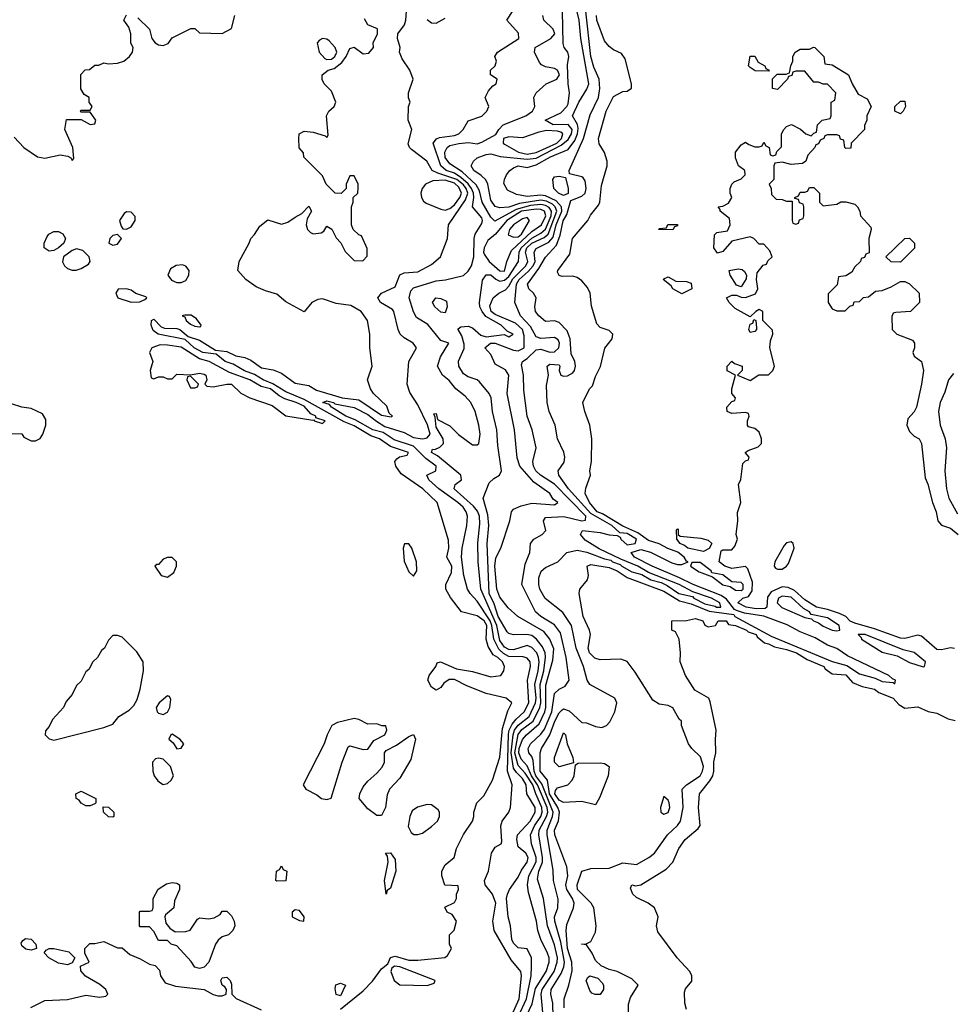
# Model space of a CAD drawing. Header units: inches. Extents: x 1793389 to 1900389, y 320802 to 470796.
# Tile 134 of 256: x 1880640 to 1884738, y 362685 to 367012. Entities that reach past the tile are written whole.
import ezdxf

# ---------------------------------------------------------------- set-up
doc = ezdxf.new("R2010")
doc.units = ezdxf.units.IN
doc.header["$MEASUREMENT"] = 0
doc.layers.add('B8386', color=7, linetype='Continuous')

msp = doc.modelspace()

# ---------------------------------------------------------------- linework, layer by layer
at = {"layer": 'B8386', "color": 2}
for points, elevation in [([(1882984.2, 362630), (1882982.4, 362690), (1882973.7, 362730), (1882975.4, 362750), (1883018.6, 362821.4), (1883031.6, 362850), (1883034.5, 362870), (1883018, 362958), (1882990.8, 363050), (1882989.8, 363070.2), (1883004, 363110), (1883006.7, 363146.7), (1882985.1, 363230), (1882984.7, 363275.3), (1882957.3, 363430), (1882957.3, 363450), (1882981.2, 363510), (1882984.4, 363530), (1882934.5, 363654.5), (1882908.4, 363690), (1882900.2, 363710), (1882896.4, 363756.4), (1882890, 363774.5), (1882877.6, 363790), (1882873.6, 363810), (1882884.7, 363830), (1882930, 363872.8), (1882945.6, 363894.4), (1882977.7, 363970), (1882990, 364050.7), (1883010, 364070.7), (1883037, 364083), (1883055.1, 364110), (1883042, 364210), (1883017.1, 364317.1), (1882990, 364353.3), (1882929.4, 364390), (1882907, 364410), (1882846.6, 364530), (1882860.8, 364619.2), (1882882, 364670), (1882885.2, 364710), (1882899, 364730), (1882935.3, 364750), (1882952.3, 364767.7), (1882941.2, 364810), (1882950, 364824.7), (1883031, 364829), (1883110, 364810.3), (1883126.6, 364813.4), (1883127.1, 364830), (1882990, 364970.9), (1882928.2, 365010), (1882908.5, 365030), (1882897.4, 365050), (1882895.1, 365070), (1882909.4, 365130), (1882892, 365210), (1882869.6, 365270), (1882855.5, 365384.5), (1882854.5, 365450), (1882845.1, 365494.9), (1882849.2, 365510), (1882870, 365523.1), (1882910, 365560.9), (1882930, 365563.6), (1882970, 365550.4), (1882990, 365552.4), (1883009.6, 365570), (1883012.6, 365590), (1883005.6, 365605.6), (1882990, 365615.1), (1882930, 365611.1), (1882910, 365618.7), (1882884.2, 365664.2), (1882841.3, 365710), (1882815.1, 365770), (1882822.9, 365850), (1882834.6, 365870), (1882875, 365905), (1882896.5, 365930), (1882905.2, 365950), (1882900.4, 365990), (1882910, 366006), (1882965.3, 366034.7), (1882983.5, 366056.5), (1882997.9, 366110), (1883021.8, 366170), (1883020.5, 366190), (1882996.7, 366216.7), (1882950, 366238.7), (1882930, 366241), (1882870, 366235.4), (1882823.3, 366243.3), (1882783, 366263), (1882767.6, 366292.4), (1882769.6, 366310.4), (1882779.3, 366330), (1882793.2, 366350), (1882810, 366360.5), (1882830, 366370.2), (1882870, 366362.4), (1882910, 366374.7), (1882972, 366410), (1883050, 366441.1), (1883078.8, 366481.2), (1883090.6, 366510), (1883093.8, 366533.8), (1883091.2, 366551.2), (1883069.7, 366590), (1883096.8, 366650), (1883132.7, 366707.3), (1883140.4, 366730), (1883105.3, 366930), (1883098.5, 367010), (1883074.7, 367110)], 178), ([(1882802.5, 362637.5), (1882835, 362710), (1882844.7, 362810), (1882841.7, 362830), (1882800.2, 362880.2), (1882724.7, 363010), (1882718.5, 363050), (1882731.9, 363130), (1882716.9, 363170), (1882686, 363210), (1882682.9, 363230), (1882699.3, 363270), (1882712.7, 363350), (1882730, 363376), (1882755.3, 363390), (1882759.3, 363400.7), (1882753.6, 363470), (1882760.7, 363490), (1882789.6, 363530), (1882796.9, 363550), (1882804.7, 363650), (1882783.7, 363710), (1882787.7, 363872.3), (1882790.5, 363890), (1882803.3, 363916.7), (1882821.1, 363938.9), (1882857.2, 363970), (1882877.1, 364010), (1882870.8, 364109.2), (1882884.7, 364170), (1882882.4, 364190), (1882870, 364207), (1882852.9, 364212.9), (1882790, 364214.3), (1882766.4, 364226.4), (1882745.3, 364245.3), (1882723, 364290), (1882715.4, 364350), (1882707.6, 364370), (1882650, 364456.9), (1882619.6, 364490), (1882607.8, 364510), (1882591.5, 364570), (1882581.3, 364650), (1882584.2, 364690), (1882604.2, 364790), (1882607.3, 364830), (1882602.4, 364850), (1882588.2, 364870), (1882565.4, 364890), (1882482, 364950), (1882438.4, 364990), (1882429.2, 365010), (1882469, 365030), (1882469.6, 365050), (1882424.4, 365084.4), (1882370, 365137.6), (1882286.2, 365166.2), (1882237.3, 365197.3), (1882192, 365210), (1882114.1, 365254.1), (1882073.6, 365270), (1882009.6, 365310), (1882001.2, 365321.2), (1881972.7, 365330), (1881990, 365337.4), (1882018.8, 365330), (1882024.4, 365324.4), (1882110, 365308.1), (1882170, 365277.5), (1882207.5, 365247.5), (1882245.1, 365225.1), (1882330, 365197.7), (1882370, 365175.8), (1882410, 365170.2), (1882430, 365175.3), (1882443.1, 365190), (1882432.1, 365232.1), (1882390, 365319.3), (1882354.5, 365374.5), (1882342.9, 365410), (1882349.6, 365510), (1882384, 365570), (1882369.2, 365590), (1882330, 365613.6), (1882311.8, 365630), (1882302.4, 365650), (1882283.7, 365730), (1882278.3, 365738.3), (1882226, 365770), (1882214, 365790), (1882230, 365810.8), (1882290, 365838), (1882310, 365890.8), (1882330, 365899.3), (1882390, 365903.8), (1882450, 365936.3), (1882489.2, 365970), (1882519.3, 366050), (1882523.7, 366110), (1882599, 366221), (1882609.2, 366250), (1882602.6, 366270), (1882590, 366286.6), (1882560.7, 366310), (1882477, 366337), (1882451.8, 366350), (1882429, 366390), (1882361.7, 366441.7), (1882352.7, 366450), (1882346.3, 366466.3), (1882363.7, 366530), (1882347.3, 366570), (1882349, 366630), (1882355.3, 366650), (1882349.1, 366669.1), (1882349, 366690), (1882368.7, 366750), (1882354, 366790), (1882320.2, 366840.2), (1882309.3, 366869.3), (1882312, 366890), (1882299.6, 366930), (1882301.6, 366950), (1882331.1, 366990), (1882337.2, 367010), (1882339.5, 367050)], 194), ([(1882830.4, 362629.6), (1882867.5, 362710), (1882887.6, 362810), (1882889.7, 362849.7), (1882889.4, 362889.4), (1882870, 362928.7), (1882830, 362934), (1882810, 362954), (1882802.9, 362970), (1882797.2, 363030), (1882786.6, 363070), (1882779.5, 363150), (1882783.7, 363170), (1882792.7, 363190), (1882830, 363244), (1882844.6, 363275.4), (1882869.5, 363310), (1882874.5, 363330), (1882863.7, 363350), (1882830, 363377.2), (1882824, 363410), (1882828, 363430), (1882883.1, 363490), (1882905.7, 363530), (1882904.7, 363550), (1882868, 363610), (1882866, 363650), (1882850, 363678), (1882823.3, 363703.3), (1882810, 363723), (1882799.9, 363790), (1882807.9, 363870), (1882813.7, 363890), (1882830, 363911.8), (1882879.4, 363950), (1882907.2, 364010), (1882909.2, 364030), (1882903, 364090), (1882917.9, 364150), (1882922.4, 364190), (1882920.3, 364210), (1882911.8, 364230), (1882890, 364253.7), (1882870, 364262.2), (1882810, 364243.2), (1882790, 364244.5), (1882770, 364254.8), (1882750, 364283.5), (1882736.4, 364350), (1882666.4, 364510), (1882655.1, 364630), (1882652.9, 364712.9), (1882662.6, 364797.4), (1882661.2, 364830), (1882652.3, 364852.3), (1882633.6, 364873.6), (1882549.6, 364950), (1882554, 364970), (1882581.2, 364990), (1882578, 365010), (1882476.1, 365096.1), (1882449.6, 365110), (1882454.6, 365125.4), (1882463.5, 365123.5), (1882486.5, 365133.5), (1882502, 365150), (1882500.4, 365170), (1882470, 365221.2), (1882466, 365266), (1882460.4, 365279.6), (1882470, 365282), (1882475.2, 365255.2), (1882530, 365227.4), (1882568.6, 365188.6), (1882630, 365144.2), (1882650, 365143.8), (1882657, 365150), (1882663.6, 365190), (1882658, 365230), (1882641.6, 365290), (1882622, 365330), (1882598, 365358), (1882557.2, 365390), (1882527, 365427), (1882497.2, 365450), (1882476, 365490), (1882489.6, 365530.4), (1882526, 365590), (1882490, 365602), (1882433.1, 365673.1), (1882383.3, 365703.3), (1882370, 365729), (1882351.1, 365790), (1882358.8, 365821.2), (1882370, 365833.7), (1882470, 365864.4), (1882511.5, 365868.5), (1882590, 365887.7), (1882610, 365906.8), (1882625.2, 365930), (1882636, 365970), (1882637, 366050), (1882642, 366070), (1882670, 366116), (1882673.3, 366130), (1882670, 366141.2), (1882629.7, 366189.7), (1882635.7, 366230), (1882634.1, 366250), (1882625.9, 366270), (1882610.7, 366290.7), (1882579.1, 366319.1), (1882550, 366337.1), (1882513.7, 366350), (1882489.9, 366369.9), (1882457, 366470), (1882471.1, 366488.9), (1882485.1, 366494.9), (1882550, 366502.9), (1882569.1, 366510.9), (1882588.5, 366530), (1882610, 366567.7), (1882670, 366588), (1882693.2, 366610), (1882701.2, 366630), (1882685.2, 366670), (1882700.1, 366699.9), (1882718.9, 366721.1), (1882734, 366730), (1882738, 366750), (1882708.7, 366770), (1882709, 366790), (1882729, 366810), (1882735.3, 366830), (1882728, 366850), (1882739, 366870), (1882833.6, 366930), (1882832.2, 366952.2), (1882781.2, 367010), (1882808, 367052)], 190), ([(1882938.3, 362650), (1882931.8, 362730), (1882935.9, 362750), (1882989, 362830), (1883002.3, 362870), (1883003.2, 362890), (1882990, 362946.6), (1882958.8, 363030), (1882942, 363150), (1882915.6, 363235.6), (1882920.7, 363270), (1882937.5, 363310), (1882938, 363330), (1882920.7, 363430), (1882922.9, 363450), (1882955.5, 363510), (1882960.2, 363530), (1882957.1, 363550), (1882915.8, 363650), (1882889, 363690), (1882870, 363732.6), (1882843.2, 363763.2), (1882832.6, 363790), (1882834.2, 363810), (1882850, 363848.9), (1882866.4, 363870), (1882922.9, 363917.1), (1882947.6, 363970), (1882952.6, 363990), (1882952.2, 364087.8), (1882982.2, 364197.8), (1882987.5, 364247.5), (1882969.8, 364289.8), (1882943.1, 364323.1), (1882829.3, 364390), (1882786.9, 364426.9), (1882750, 364474.5), (1882736.9, 364510), (1882727.4, 364610), (1882732.7, 364647.3), (1882754.5, 364690), (1882793.2, 364810), (1882801.2, 364850), (1882810, 364861), (1882844.2, 364875.8), (1882890, 364887.2), (1882990, 364880.7), (1883004, 364890), (1882984.8, 364904.8), (1882969.4, 364930), (1882899.3, 364979.3), (1882837.6, 365050), (1882826.5, 365086.5), (1882814.3, 365210), (1882782.4, 365370), (1882789.6, 365450), (1882774, 365474), (1882730, 365498), (1882710, 365540.7), (1882683.7, 365570), (1882709, 365590), (1882730, 365591), (1882810, 365559.3), (1882830, 365556.2), (1882856.9, 365570), (1882857.2, 365622.8), (1882849.8, 365650), (1882818.7, 365678.7), (1882730, 365716.3), (1882711.8, 365730), (1882705.4, 365754.6), (1882720.9, 365790), (1882745.2, 365810), (1882775.4, 365824.6), (1882790, 365841.3), (1882807.1, 365872.9), (1882863.8, 365930), (1882872.4, 365950), (1882861.9, 365990), (1882868.7, 366010), (1882890, 366029.4), (1882945.3, 366054.7), (1882962.6, 366070), (1883000.2, 366170), (1882993.3, 366190), (1882980.9, 366200.9), (1882954.5, 366214.5), (1882930, 366218.3), (1882836.2, 366203.8), (1882788.9, 366188.9), (1882750, 366185.4), (1882730, 366191.8), (1882710, 366219.3), (1882697.4, 366290), (1882687.7, 366307.7), (1882667.9, 366327.9), (1882635.1, 366350), (1882623.6, 366370), (1882634, 366390), (1882650, 366404.4), (1882690, 366420.3), (1882710, 366422), (1882751.3, 366411.3), (1882870, 366399.3), (1882910, 366404.1), (1883019.6, 366460.4), (1883050, 366486.2), (1883064.5, 366510), (1883068, 366530), (1883050, 366551.7), (1882984, 366550), (1882949.2, 366570), (1883017.5, 366602.5), (1883044.7, 366630), (1883050, 366642.8), (1883056.2, 366690), (1883049.7, 366729.7), (1883046.7, 366813.3), (1883052.3, 366850), (1883049.2, 366870), (1883032.7, 366890), (1883027.8, 366907.8), (1883025.1, 367050)], 182), ([(1883032.8, 362670), (1883032.8, 362710), (1883053, 362770), (1883067, 362833), (1883066.5, 362870), (1883046.9, 362930), (1883041.3, 363010), (1883044.4, 363035.6), (1883073.6, 363110), (1883076.9, 363130), (1883069.7, 363150), (1883043.8, 363190), (1883040.3, 363210), (1883048.5, 363250), (1883043.9, 363290), (1882991.1, 363430), (1882989.8, 363450), (1883007.7, 363492.3), (1883011.9, 363530), (1883005, 363550), (1882968.5, 363610), (1882959.7, 363670), (1882927.4, 363710), (1882927.7, 363790), (1882932.8, 363810), (1882969.9, 363870.1), (1882990.9, 363930), (1883010, 363966.4), (1883021.8, 363978.2), (1883030, 363983.1), (1883054.7, 363974.7), (1883110, 363924), (1883130, 363922.8), (1883170, 363906), (1883198, 363902), (1883218, 363910), (1883233.6, 363926.4), (1883255.3, 363970), (1883264, 364010), (1883255.3, 364030), (1883145.1, 364090), (1883134, 364110), (1883117.6, 364170), (1883085.7, 364250), (1883064.2, 364350), (1883026.6, 364406.6), (1882948.8, 364468.8), (1882925.4, 364510), (1882920.5, 364530), (1882921, 364559), (1882931.5, 364588.5), (1882950, 364604.9), (1883004, 364630), (1883044, 364670), (1883090, 364680.3), (1883132.7, 364672.7), (1883210, 364643.2), (1883237.3, 364637.3), (1883245.5, 364630), (1883278.7, 364618.7), (1883285.7, 364610), (1883330, 364585.2), (1883373.5, 364573.5), (1883412.7, 364550), (1883458.2, 364538.2), (1883485.3, 364525.3), (1883537.1, 364490), (1883596.9, 364476.9), (1883602.4, 364470), (1883650, 364445.3), (1883695.4, 364435.4), (1883702, 364430), (1883721.2, 364430), (1883717.2, 364450), (1883680.5, 364470), (1883598.2, 364498.2), (1883537.6, 364530), (1883403.3, 364583.3), (1883356.9, 364610), (1883280.8, 364640.8), (1883187, 364687), (1883125.5, 364725.5), (1883103.7, 364750), (1883113.2, 364766.8), (1883190, 364759.1), (1883230, 364747.8), (1883265, 364745), (1883278.2, 364738.2), (1883281.5, 364730), (1883310, 364704.6), (1883345.1, 364710), (1883349.7, 364730), (1883310, 364754.1), (1883277.4, 364757.4), (1883241.5, 364790), (1883150, 364841.6), (1883052.1, 364950), (1883009.5, 365010.5), (1883006, 365030), (1883031.9, 365068.1), (1883035.1, 365090), (1883031.5, 365111.5), (1883003.7, 365170), (1882992.3, 365230), (1882966.6, 365290), (1882958, 365330), (1882955.5, 365404.5), (1882964, 365450), (1882957.2, 365490), (1882970, 365498), (1883010, 365496), (1883013.4, 365490), (1883010.8, 365470), (1883018, 365450), (1883030, 365444.9), (1883047.7, 365447.7), (1883070, 365460.5), (1883077.6, 365470), (1883082.4, 365490), (1883079.6, 365510), (1883063.3, 365543.3), (1883058.5, 365610), (1883045.5, 365645.5), (1883010, 365680.9), (1882990, 365689.4), (1882950, 365685.2), (1882921.2, 365710), (1882906.6, 365730), (1882903.7, 365750), (1882909.2, 365790), (1882897.2, 365810), (1882877.2, 365830), (1882872, 365850), (1882921.1, 365918.9), (1882950, 365968.4), (1882998.3, 366021.7), (1883014.8, 366065.2), (1883028.8, 366128.8), (1883044.2, 366155.8), (1883062.5, 366217.5), (1883110, 366237.1), (1883124.5, 366250), (1883129.6, 366270), (1883124.2, 366304.2), (1883116.6, 366316.6), (1883110, 366322), (1883055.3, 366335.3), (1883055.1, 366350), (1883117.6, 366490), (1883146.2, 366593.8), (1883183, 366670), (1883189.7, 366710), (1883185.7, 366750), (1883163, 366803), (1883149.2, 366850), (1883127.1, 367050)], 174), ([(1880615.3, 366495.3), (1880658, 366450), (1880718, 366410), (1880750, 366404), (1880818, 366418), (1880851.6, 366411.6), (1880864.7, 366404.7), (1880870, 366394), (1880878, 366402), (1880873.2, 366450), (1880839, 366530), (1880846, 366574), (1880910, 366574), (1880950, 366552), (1880970, 366554), (1880974, 366570), (1880950, 366606), (1880910, 366606), (1880906, 366610), (1880910, 366614), (1880950, 366614), (1880958, 366630), (1880946, 366650), (1880946, 366670), (1880923.1, 366683.1), (1880908.4, 366708.4), (1880908.4, 366771.6), (1880928.4, 366791.6), (1880947.3, 366792.7), (1880970, 366812), (1880987.3, 366812.7), (1881010, 366822), (1881030, 366818), (1881070, 366821), (1881098, 366830), (1881122, 366850), (1881135.3, 366870), (1881138, 366890), (1881128.9, 366908.9), (1881128.7, 366950), (1881124, 366964), (1881119, 366979), (1881098, 367010), (1881110, 367034)], 202), ([(1881159.6, 367019.6), (1881211.1, 366971.1), (1881221, 366930), (1881236, 366910), (1881250, 366902), (1881270, 366899.1), (1881291.9, 366908.1), (1881310, 366932), (1881392.7, 366972.7), (1881410, 366974), (1881430, 366954), (1881530, 366952), (1881570, 366974), (1881586, 367030)], 202), ([(1882050, 362664.7), (1882150, 362744.9), (1882190, 362787.3), (1882230, 362840.7), (1882257.2, 362862.8), (1882270, 362890.8), (1882290, 362896.3), (1882350, 362879.1), (1882390, 362879.1), (1882508.4, 362891.6), (1882520.4, 362899.6), (1882538, 362930), (1882528, 362950), (1882528, 362990), (1882549.3, 363010.7), (1882559.3, 363050), (1882540.2, 363080.2), (1882518, 363090), (1882508.4, 363111.6), (1882550, 363132), (1882559, 363150), (1882559, 363170), (1882568, 363190), (1882566, 363206), (1882508.4, 363208.4), (1882495.3, 363250), (1882495.3, 363270), (1882510, 363298), (1882548.7, 363330), (1882559, 363370), (1882590, 363431.3), (1882629, 363490), (1882635.3, 363510), (1882635.3, 363530), (1882649.2, 363570), (1882679.3, 363600.7), (1882717.2, 363670), (1882750, 363772), (1882762.2, 363897.8), (1882785.6, 363974.4), (1882802, 364010), (1882778, 364030), (1882690, 364051.2), (1882604.6, 364084.6), (1882550, 364112.3), (1882527.1, 364112.9), (1882503.8, 364096.2), (1882490, 364078), (1882470, 364066), (1882450, 364079), (1882433.2, 364110), (1882439.3, 364130), (1882469.2, 364170), (1882474, 364186), (1882489.3, 364190.7), (1882559.9, 364159.9), (1882630, 364148.5), (1882710, 364124.9), (1882754, 364130), (1882767, 364150), (1882769.6, 364170), (1882762, 364190), (1882741.6, 364210), (1882720.9, 364220.9), (1882698, 364258), (1882689.6, 364290), (1882693.3, 364350), (1882681.6, 364370), (1882650, 364391.9), (1882581.2, 364410), (1882533.4, 364473.4), (1882512.7, 364510), (1882512.3, 364530), (1882537, 364583), (1882538.2, 364610), (1882517.6, 364650), (1882525.7, 364690), (1882524.2, 364724.2), (1882474, 364890), (1882411.8, 364950), (1882316.4, 365016.4), (1882292.3, 365050), (1882289, 365070), (1882297.2, 365082.8), (1882309.5, 365090.5), (1882342, 365098), (1882349, 365110), (1882270, 365136.4), (1882220.5, 365170), (1882183.5, 365183.5), (1882110, 365227.3), (1882065.5, 365245.5), (1881890, 365343.7), (1881810, 365377.3), (1881752.6, 365412.6), (1881709.9, 365429.9), (1881672.3, 365452.3), (1881628.5, 365468.5), (1881577.7, 365497.7), (1881542.4, 365510), (1881502.7, 365542.7), (1881445.1, 365550), (1881407.1, 365570), (1881366.4, 365606.4), (1881249, 365630), (1881225.9, 365645.9), (1881218, 365670), (1881219, 365690), (1881230, 365696.3), (1881261.7, 365661.7), (1881276.5, 365656.5), (1881330, 365654.9), (1881344, 365650), (1881380.3, 365620.3), (1881430, 365604), (1881499.8, 365559.8), (1881550, 365553.8), (1881590, 365535.6), (1881630, 365527.1), (1881655.4, 365515.4), (1881702.9, 365482.9), (1881754.1, 365474.1), (1881790, 365458.9), (1881850, 365415.2), (1881910, 365404.6), (1881944.2, 365384.2), (1882057.3, 365350), (1882130, 365341.1), (1882230, 365274.9), (1882272.7, 365267.3), (1882278, 365270), (1882263.1, 365283.1), (1882253.6, 365313.6), (1882195.3, 365370), (1882182, 365390), (1882168, 365430), (1882188.7, 365490), (1882178, 365570), (1882178, 365630), (1882168, 365690), (1882141.2, 365730), (1882095.8, 365755.8), (1882030, 365765.3), (1881970, 365785), (1881950, 365782.8), (1881923, 365770), (1881890, 365728.7), (1881810, 365772.3), (1881770, 365806.6), (1881720.7, 365820.7), (1881678.6, 365838.6), (1881634, 365870), (1881599, 365910), (1881604, 365950), (1881648.7, 366030), (1881655.3, 366050), (1881672.5, 366067.5), (1881695.3, 366104.7), (1881730, 366132), (1881790, 366114), (1881818.3, 366121.7), (1881850, 366144.9), (1881880.2, 366159.8), (1881910, 366192), (1881922, 366170), (1881902.5, 366137.5), (1881899.3, 366110), (1881904.9, 366090), (1881917.3, 366077.3), (1881930, 366070.4), (1881964.8, 366075.2), (1881977, 366083), (1881990, 366104.7), (1882011.1, 366091.1), (1882030, 366054), (1882051.6, 366031.6), (1882070, 365994), (1882110, 365954), (1882147.3, 365952.7), (1882167.3, 365972.7), (1882167.3, 366007.3), (1882142, 366062), (1882130, 366066), (1882106, 366090), (1882098, 366110), (1882098, 366190), (1882106, 366210), (1882106, 366230), (1882126, 366250), (1882127.3, 366272.7), (1882128, 366290), (1882110, 366326), (1882090, 366326), (1882074, 366290), (1882074, 366270), (1882052, 366248), (1882026, 366250), (1881986, 366290), (1881970, 366326), (1881888.4, 366408.4), (1881887.3, 366427.3), (1881868.4, 366448.4), (1881866, 366490), (1881868, 366510), (1881890, 366522), (1881930, 366518), (1881982, 366502), (1881990, 366494), (1881995.3, 366504.7), (1881988.7, 366590), (1881998, 366610), (1882022, 366630), (1882028.7, 366650), (1882010, 366698), (1881978, 366730), (1881968.9, 366748.9), (1881968.7, 366770), (1881995.3, 366790), (1882022, 366798), (1882056.2, 366823.8), (1882075.1, 366850), (1882090, 366886), (1882110, 366890.8), (1882150, 366861.6), (1882174.5, 366865.5), (1882195.1, 366890), (1882193.6, 366910), (1882211.6, 366950), (1882212, 366972), (1882169.5, 366989.5), (1882155.1, 367015.1)], 198), ([(1882430, 367012.7), (1882450, 366998.3), (1882470, 366996.5), (1882510, 367018.4)], 194), ([(1882855.8, 362610), (1882891.9, 362688.1), (1882905.9, 362754.1), (1882952.7, 362830), (1882966.4, 362870), (1882966.2, 362890), (1882959.2, 362910), (1882929.7, 362970), (1882916.9, 363010), (1882910.8, 363050.8), (1882876, 363176), (1882872.1, 363210), (1882877.7, 363250), (1882909.1, 363310.9), (1882909.9, 363330), (1882889.7, 363390), (1882884.5, 363430), (1882901.7, 363470), (1882929.9, 363510), (1882935.9, 363530), (1882934.5, 363550), (1882907.5, 363610), (1882895.2, 363650), (1882861.3, 363701.3), (1882830, 363734.5), (1882815.2, 363790), (1882830, 363871.5), (1882847.2, 363892.8), (1882896.8, 363930), (1882926.1, 363990), (1882929.9, 364010), (1882927, 364090), (1882942.5, 364150), (1882950.6, 364210.6), (1882949, 364230), (1882936.8, 364256.8), (1882910.6, 364290.6), (1882890, 364305.7), (1882868.9, 364311.1), (1882809.6, 364309.6), (1882790, 364314.5), (1882782.2, 364322.2), (1882742.7, 364390), (1882725, 364445), (1882702.7, 364490), (1882694.2, 364710), (1882701.8, 364790), (1882696.8, 364836.8), (1882676, 364910), (1882703.2, 364976.8), (1882724, 364996), (1882748, 365010), (1882757.2, 365030), (1882740.5, 365140.5), (1882736.2, 365210), (1882717.6, 365290), (1882711.6, 365350), (1882702.9, 365370), (1882661.2, 365421.2), (1882649.6, 365429.6), (1882610, 365442.6), (1882590, 365455.8), (1882569.8, 365489.8), (1882568.9, 365511.1), (1882592.7, 365567.3), (1882593.2, 365586.8), (1882583.5, 365623.5), (1882566.6, 365650), (1882567, 365653), (1882578, 365662), (1882610, 365664.9), (1882630, 365658.5), (1882665.7, 365625.7), (1882690, 365618.5), (1882768.6, 365628.6), (1882790, 365618.8), (1882808.7, 365630), (1882782.7, 365642.7), (1882756.3, 365670), (1882688.5, 365708.5), (1882671.5, 365730), (1882662.3, 365750), (1882660.3, 365770), (1882673, 365867), (1882690, 365890.4), (1882710, 365890.3), (1882731.7, 365871.7), (1882750, 365863.5), (1882770, 365867.5), (1882790, 365883.2), (1882832.1, 365950), (1882835.2, 365990), (1882843.9, 366010), (1882890, 366052.1), (1882930, 366073.8), (1882950, 366091.2), (1882975.9, 366150), (1882977.1, 366170), (1882966.2, 366186.2), (1882950, 366196.2), (1882930, 366200.4), (1882884.4, 366195.6), (1882822.1, 366177.9), (1882727.3, 366127.3), (1882710, 366143.7), (1882671.6, 366210), (1882660.4, 366260.4), (1882646.1, 366286.1), (1882583.7, 366343.7), (1882530, 366378), (1882510, 366407), (1882507.7, 366430), (1882518.4, 366450), (1882530, 366458.7), (1882570, 366468.5), (1882612.4, 366472.4), (1882650, 366466.7), (1882670, 366473.4), (1882732.5, 366507.5), (1882745.2, 366530), (1882765.2, 366550), (1882864.2, 366590), (1882892.7, 366610), (1882904, 366630), (1882899, 366670), (1882909.2, 366690), (1882952.7, 366730), (1883000.9, 366750), (1883012.7, 366770), (1883003.7, 366790), (1882990, 366798), (1882950, 366805.6), (1882933.6, 366813.6), (1882923.9, 366823.9), (1882902.7, 366870), (1882905.2, 366890), (1882974, 366930), (1882990.8, 366950), (1882984.7, 366970), (1882943.7, 367010), (1882939.3, 367030)], 186), ([(1883316.4, 362556.4), (1883314.6, 362685.4), (1883324.7, 362715.3), (1883358, 362770), (1883330, 362798), (1883266, 362830), (1883230, 362838), (1883194.6, 362854.6), (1883170, 362878), (1883155.3, 362910), (1883130, 362946), (1883108, 362950), (1883129, 362951), (1883150, 362962), (1883170, 363002), (1883172.7, 363030), (1883162.9, 363110), (1883151.6, 363130), (1883091.5, 363190), (1883089.7, 363210), (1883109.7, 363270.3), (1883150, 363282), (1883230, 363283), (1883290, 363306.7), (1883350, 363299.1), (1883404, 363330), (1883429.2, 363350), (1883486, 363430), (1883530, 363470.5), (1883543, 363490), (1883554.7, 363550), (1883551.6, 363630), (1883569.5, 363650), (1883629.6, 363690), (1883641.1, 363710), (1883645.4, 363730), (1883632.2, 363772.2), (1883593.2, 363810), (1883579, 363830), (1883548.7, 363910), (1883548, 363930), (1883538, 363938), (1883510, 363988), (1883490, 363999), (1883450, 364004), (1883421.5, 364021.5), (1883344.8, 364144.8), (1883310, 364192.3), (1883281.5, 364201.5), (1883190, 364199.7), (1883167, 364207), (1883144.4, 364230), (1883138.3, 364250), (1883147.6, 364310), (1883143.6, 364330), (1883115.6, 364390), (1883099, 364490), (1883102, 364510), (1883135.3, 364550), (1883139, 364570), (1883134, 364610), (1883150, 364618), (1883230, 364605), (1883265.7, 364590), (1883310, 364561.1), (1883470, 364500.1), (1883538.9, 364458.9), (1883590, 364445.4), (1883670, 364412.5), (1883777.6, 364397.6), (1883783.1, 364390), (1883942.6, 364302.6), (1884210, 364192.1), (1884274, 364174), (1884330, 364137.6), (1884399.1, 364119.1), (1884430, 364104.4), (1884478.8, 364098.8), (1884486, 364094), (1884489, 364110), (1884475.1, 364115.1), (1884459.5, 364130), (1884277.1, 364217.1), (1884230, 364248.9), (1884190, 364263.7), (1884135.8, 364295.8), (1884070, 364321.7), (1884012.2, 364352.2), (1883910.4, 364390.4), (1883824.4, 364404.4), (1883790, 364415.8), (1883780.4, 364420.4), (1883745.2, 364465.2), (1883721.9, 364481.9), (1883599.7, 364530), (1883540, 364560), (1883419.7, 364610), (1883341.1, 364650), (1883327.3, 364670), (1883370, 364684.2), (1883412.1, 364672.1), (1883505.8, 364625.8), (1883530, 364618.4), (1883550, 364618.5), (1883578, 364630), (1883570, 364632), (1883560.4, 364650), (1883532, 364672), (1883488.1, 364688.1), (1883450, 364708.4), (1883403.5, 364723.5), (1883356.7, 364756.7), (1883290, 364787.1), (1883200.5, 364840.5), (1883176.9, 364850), (1883144.4, 364890), (1883124.7, 364930), (1883127.2, 364952.8), (1883148.7, 365010), (1883145.2, 365030), (1883152.3, 365070), (1883154.5, 365170), (1883146, 365230), (1883122.7, 365290), (1883114, 365330), (1883144, 365390), (1883157.6, 365402.4), (1883170, 365444.7), (1883191.8, 365488.2), (1883211.9, 365568.1), (1883243.7, 365610), (1883246, 365630), (1883230, 365646), (1883190, 365659), (1883175.5, 365675.5), (1883153.1, 365753.1), (1883146.6, 365810), (1883134.7, 365834.7), (1883110, 365864.5), (1883090, 365879.5), (1883070, 365884.5), (1883024, 365884), (1883010, 365888), (1883003.1, 365903.1), (1883004, 365910), (1883058, 365982), (1883069.6, 366050.4), (1883137.2, 366130), (1883147.5, 366152.5), (1883183.7, 366196.3), (1883189.5, 366210.5), (1883196.6, 366283.4), (1883221.2, 366370), (1883221.2, 366390), (1883209.1, 366429.1), (1883186, 366466), (1883183.7, 366490), (1883217.4, 366610), (1883250, 366674), (1883290, 366696), (1883310, 366698), (1883328.4, 366711.6), (1883328.7, 366730), (1883300.2, 366840.2), (1883284, 366864), (1883250, 366879), (1883230, 366894), (1883210, 366919), (1883176.3, 367010), (1883174.7, 367030)], 170), ([(1884748.2, 364248.2), (1884730, 364251.6), (1884690, 364243), (1884670, 364245.1), (1884602.9, 364302.9), (1884586.8, 364306.8), (1884530, 364292.3), (1884510, 364294.5), (1884396, 364336), (1884310, 364360.4), (1884289.1, 364369.1), (1884270, 364389.6), (1884242, 364402), (1884190, 364420.4), (1884140.9, 364430), (1884090, 364463.1), (1884044.2, 364504.2), (1884017.2, 364517.2), (1883990, 364520.5), (1883941.5, 364498.5), (1883925.3, 364474.7), (1883923, 364430), (1883915.5, 364424.5), (1883876.8, 364423.2), (1883832.7, 364430), (1883796.2, 364450), (1883817.2, 364470), (1883842, 364478), (1883858.4, 364501.6), (1883859.8, 364539.8), (1883839.3, 364599.3), (1883828.9, 364608.9), (1883770, 364600.7), (1883739, 364610), (1883713.2, 364630), (1883722, 364678), (1883730, 364682), (1883770, 364682), (1883782, 364698), (1883794, 364730), (1883788.7, 364750), (1883796, 364810), (1883793.6, 364846.4), (1883809, 364890), (1883798, 364970), (1883809, 364991), (1883818, 365062), (1883830, 365074), (1883842, 365078), (1883846, 365090), (1883828, 365110), (1883840.4, 365119.6), (1883885.2, 365134.8), (1883899, 365150), (1883899.3, 365170), (1883890, 365199), (1883870, 365215.3), (1883843.1, 365223.1), (1883838, 365230), (1883838, 365250), (1883846, 365270), (1883842, 365282), (1883830, 365286), (1883770, 365282), (1883748.7, 365290), (1883748, 365310), (1883770, 365334), (1883782, 365338), (1883786, 365350), (1883769, 365369), (1883769, 365390), (1883786, 365450), (1883749, 365469), (1883749, 365490), (1883770, 365511), (1883781.4, 365501.4), (1883814, 365490), (1883814, 365470), (1883794, 365450), (1883850, 365426), (1883888.4, 365451.6), (1883930, 365450.8), (1883949.2, 365470), (1883957.2, 365490), (1883936, 365570), (1883939, 365601), (1883948.7, 365630), (1883948.4, 365648.4), (1883906, 365690), (1883906, 365730), (1883890, 365738), (1883874, 365730), (1883850, 365706), (1883783.2, 365743.2), (1883758, 365770), (1883746, 365790), (1883770, 365802), (1883790, 365802), (1883810, 365792), (1883830, 365791.3), (1883873.2, 365806.8), (1883884, 365830), (1883878, 365870), (1883880.4, 365899.6), (1883907.3, 365932.7), (1883922, 365938), (1883927.3, 365952.7), (1883946, 365970), (1883936.4, 365996.4), (1883910, 366026), (1883890, 366026), (1883866, 366050), (1883850, 366058), (1883770, 366039), (1883730, 365993.2), (1883706.8, 365986.8), (1883689.6, 366009.6), (1883693.2, 366066.8), (1883703.2, 366076.8), (1883750, 366084.7), (1883762, 366110), (1883759, 366139), (1883718, 366170), (1883718, 366178), (1883708.7, 366190), (1883730, 366192), (1883754.6, 366205.4), (1883768.7, 366230), (1883762, 366250), (1883762, 366270), (1883768.7, 366290), (1883780.2, 366299.8), (1883810, 366312), (1883828, 366330), (1883826, 366350), (1883798, 366370), (1883785.2, 366405.2), (1883786, 366430), (1883810, 366462), (1883830, 366474), (1883843.6, 366463.6), (1883870, 366454), (1883890, 366454), (1883902, 366458), (1883910, 366474), (1883918, 366458), (1883934, 366450), (1883938, 366418), (1883950, 366414), (1883962, 366418), (1883967.3, 366432.7), (1883987.3, 366452.7), (1883988, 366510), (1883998, 366530), (1884010, 366542), (1884031.1, 366551.1), (1884071.6, 366531.6), (1884094, 366510), (1884118, 366502), (1884130, 366514), (1884142, 366518), (1884146, 366550), (1884166, 366570), (1884202, 366578), (1884206, 366590), (1884206, 366650), (1884222, 366658), (1884226, 366690), (1884190, 366728), (1884170, 366728), (1884150, 366738), (1884130, 366738), (1884090, 366786), (1884050, 366786), (1884038, 366782), (1884032.7, 366767.3), (1884018, 366762), (1884014, 366750), (1883970, 366706), (1883948, 366710), (1883947.3, 366752.7), (1883968, 366772), (1884007.3, 366772.7), (1884022, 366778), (1884028, 366810), (1884038, 366830), (1884038, 366850), (1884048, 366870), (1884070, 366882), (1884110, 366882), (1884128.4, 366891.6), (1884134, 366890), (1884174, 366850), (1884178, 366818), (1884210, 366814), (1884282, 366770), (1884298, 366730), (1884324.7, 366684.7), (1884363.6, 366663.6), (1884382, 366630), (1884362, 366590), (1884362, 366570), (1884352.7, 366547.3), (1884352, 366530), (1884294, 366470), (1884292.7, 366447.3), (1884270, 366446), (1884266, 366450), (1884262, 366482), (1884247.3, 366487.3), (1884242, 366502), (1884230, 366506), (1884190, 366506), (1884178, 366502), (1884174, 366490), (1884158, 366482), (1884150, 366466), (1884138, 366462), (1884134, 366450), (1884103.6, 366416.4), (1884094, 366390), (1884079.6, 366380.4), (1884030, 366375.3), (1883990, 366386), (1883958, 366382), (1883954, 366370), (1883954, 366310), (1883934, 366290), (1883942, 366270), (1883943.6, 366243.6), (1883963.6, 366223.6), (1883990, 366222), (1884010, 366214), (1884034, 366214), (1884034, 366130), (1884038, 366118), (1884050, 366114), (1884062, 366118), (1884067.3, 366132.7), (1884082, 366138), (1884086, 366150), (1884086, 366190), (1884082, 366202), (1884067.3, 366207.3), (1884062, 366222), (1884046, 366226), (1884046, 366230), (1884062, 366238), (1884070, 366254), (1884090, 366254), (1884102, 366258), (1884110, 366274), (1884130, 366274), (1884154, 366250), (1884154, 366210), (1884170, 366194), (1884230, 366202), (1884248.7, 366211.3), (1884270, 366211.3), (1884310, 366202), (1884322, 366190), (1884332, 366170), (1884334, 366150), (1884379.6, 366099.6), (1884382, 366090), (1884372, 366050), (1884372.7, 365987.3), (1884358, 365982), (1884352.7, 365967.3), (1884338, 365962), (1884334, 365950), (1884310, 365926), (1884296.9, 365903.1), (1884270, 365886), (1884238, 365882), (1884232.7, 365847.3), (1884192.7, 365807.3), (1884192, 365770), (1884210, 365742), (1884230, 365732), (1884267.3, 365732.7), (1884287.3, 365752.7), (1884302, 365758), (1884307.3, 365772.7), (1884330, 365774), (1884348.4, 365791.6), (1884370, 365794), (1884400.4, 365819.6), (1884430, 365822), (1884470, 365838), (1884510, 365862), (1884530, 365862), (1884550, 365852), (1884592, 365810), (1884594, 365770), (1884554, 365730), (1884490, 365726), (1884478, 365722), (1884472.7, 365707.3), (1884474, 365650), (1884494, 365630), (1884563.6, 365603.6), (1884572, 365590), (1884572, 365570), (1884564.7, 365550), (1884570, 365534), (1884602, 365510), (1884611, 365471), (1884602.8, 365410), (1884581, 365310), (1884570.9, 365289.1), (1884542, 365258), (1884538, 365230), (1884550, 365202), (1884570, 365182), (1884592, 365170), (1884602, 365150), (1884618.5, 364998.5), (1884630.3, 364970.3), (1884650.4, 364890.4), (1884667.3, 364850), (1884674.8, 364810), (1884690.6, 364790.6), (1884730, 364778), (1884764, 364750)], 166), ([(1884743.4, 365456.6), (1884722, 365430), (1884705.2, 365374.8), (1884684, 365330), (1884677.1, 365290), (1884685.3, 365230), (1884706, 365170), (1884713, 365130), (1884705.5, 365030), (1884713.1, 364950), (1884723.1, 364910), (1884760.3, 364840.3)], 170), ([(1880570, 365194), (1880650, 365192), (1880658, 365178), (1880690, 365162), (1880710, 365162), (1880730, 365172), (1880742, 365190), (1880755.3, 365230), (1880754.6, 365254.6), (1880740.4, 365280.4), (1880690, 365304), (1880649.1, 365309.1), (1880604.7, 365324.7)], 202), ([(1883570, 362662), (1883562.7, 362690), (1883562, 362738), (1883566.3, 362753.7), (1883592.9, 362787.1), (1883594, 362810), (1883584, 362830), (1883529.5, 362889.5), (1883443.9, 363003.9), (1883438, 363030), (1883445.2, 363070), (1883429, 363110), (1883402, 363130), (1883350, 363154), (1883334, 363170), (1883324.7, 363195.3), (1883329.2, 363210.8), (1883345.4, 363205.4), (1883370, 363210.5), (1883480.9, 363279.1), (1883509.5, 363310.5), (1883537, 363370), (1883563.6, 363410), (1883622, 363458), (1883629.4, 363470.6), (1883622.7, 363550), (1883627, 363610), (1883672.9, 363667.1), (1883685.7, 363690), (1883689.8, 363710), (1883689.8, 363750.2), (1883699.6, 363790), (1883697, 363850), (1883700.9, 363890), (1883674.6, 364014.6), (1883668, 364030), (1883606.3, 364066.3), (1883565.2, 364130), (1883542, 364190), (1883544, 364230), (1883538, 364290), (1883522, 364322), (1883506, 364330), (1883506, 364370), (1883570, 364371.3), (1883610, 364381), (1883642, 364370), (1883651.3, 364351.3), (1883664.7, 364344.7), (1883698, 364350), (1883708.7, 364370), (1883744.7, 364370), (1883754.4, 364354.4), (1883784.7, 364350), (1883833, 364330), (1883841.5, 364321.5), (1883875.8, 364310), (1883880.5, 364300.5), (1883913.5, 364273.5), (1883930.8, 364270), (1883956.2, 364256.2), (1884010, 364244.9), (1884053.7, 364230), (1884100.8, 364200.8), (1884173.4, 364170), (1884179.8, 364159.8), (1884210, 364138), (1884270, 364132.9), (1884299.9, 364099.9), (1884341.4, 364081.4), (1884396, 364070), (1884415.8, 364055.8), (1884478, 364030), (1884503.4, 364003.4), (1884530, 363986), (1884586.8, 363993.2), (1884632.5, 363972.5), (1884670, 363964.9), (1884719.3, 363939.3), (1884750, 363931.8)], 166), ([(1880689.1, 362670.9), (1880750, 362702), (1880850, 362706), (1880930, 362726), (1880990, 362716), (1881019, 362721), (1881028, 362730), (1881018, 362750), (1880992.7, 362772.7), (1880929.4, 362809.4), (1880908, 362832), (1880907.3, 362852.7), (1880946, 362870), (1880926, 362910), (1880926, 362930), (1880948, 362952), (1880970, 362952), (1881010, 362962), (1881070, 362934), (1881090, 362934), (1881123.6, 362903.6), (1881170, 362884.7), (1881210, 362862), (1881236, 362856), (1881254.8, 362834.8), (1881258.8, 362810), (1881279.8, 362779.8), (1881324.5, 362764.5), (1881450, 362750.6), (1881490, 362727.7), (1881510, 362722), (1881530, 362722.8), (1881548, 362730), (1881548.7, 362750), (1881542, 362762), (1881529, 362770), (1881524, 362790), (1881530, 362802), (1881550, 362804.7), (1881564.7, 362790), (1881570, 362774), (1881572, 362730), (1881590.9, 362710.9), (1881701.4, 362661.4)], 198)]:
    msp.add_lwpolyline(points, dxfattribs=dict(at, elevation=elevation))
for points, elevation in [([(1881970, 366929.7), (1881957.3, 366922.7), (1881947.2, 366910), (1881955.8, 366870), (1881981.4, 366841.4), (1881990, 366836.9), (1882010, 366839.2), (1882024.4, 366850), (1882033.6, 366870), (1882026.4, 366890), (1881999.7, 366919.7), (1881990, 366926.2)], 202), ([(1883930, 366786), (1883872, 366788), (1883850, 366802), (1883842, 366810), (1883850, 366852), (1883870, 366851.3), (1883884.7, 366824.7), (1883914, 366810), (1883918, 366798), (1883934, 366790)], 166), ([(1884510, 366598), (1884486, 366610), (1884486, 366630), (1884510, 366654), (1884530, 366654), (1884532, 366630), (1884522, 366610)], 166), ([(1882955.3, 366524.7), (1882921.6, 366518.4), (1882850, 366493.1), (1882790, 366497.6), (1882766, 366490), (1882764.9, 366470), (1882770, 366464.9), (1882832.2, 366430), (1882870, 366421.5), (1882910, 366428.3), (1883000.2, 366470), (1883020.6, 366490), (1883027.2, 366510), (1883018.2, 366518.2), (1883002.9, 366522.9)], 186), ([(1882510, 366306.2), (1882455.9, 366304.1), (1882423.7, 366290), (1882408.7, 366270), (1882402, 366250), (1882404.9, 366230), (1882414.9, 366214.9), (1882425.5, 366205.5), (1882490, 366179.7), (1882510, 366175.5), (1882530, 366181.8), (1882550, 366198.2), (1882573.6, 366230), (1882581, 366250), (1882570, 366276.8), (1882550, 366293)], 198), ([(1883030, 366239.5), (1883007, 366250), (1882987, 366270), (1882982.7, 366310), (1882990, 366321), (1883010, 366324), (1883038, 366318), (1883050.5, 366270), (1883050, 366248)], 174), ([(1882910, 366179.9), (1882845.4, 366170), (1882780.7, 366130), (1882730.1, 366069.9), (1882697.8, 366042.2), (1882680.5, 366010), (1882678, 365990), (1882681.3, 365981.3), (1882703.1, 365950), (1882750, 365908.9), (1882770, 365907.4), (1882780.4, 365950), (1882801.5, 365998.5), (1882890, 366080.6), (1882932.3, 366110), (1882951.8, 366150), (1882945.7, 366170), (1882930, 366178.4)], 190), ([(1881110, 366168), (1881099.6, 366160.4), (1881078, 366130), (1881085.4, 366105.4), (1881092.7, 366092.7), (1881110, 366092), (1881130, 366102), (1881148, 366130), (1881147.3, 366147.3), (1881130, 366166)], 202), ([(1882870, 366142.7), (1882850, 366136.3), (1882810.6, 366110), (1882792.7, 366090), (1882786.7, 366066.7), (1882810, 366055.8), (1882830, 366057.8), (1882845.1, 366070), (1882880.9, 366130)], 194), ([(1883510, 366088.7), (1883448, 366090), (1883450, 366094), (1883482, 366098), (1883488.4, 366111.6), (1883530, 366112), (1883530, 366106), (1883518, 366102)], 166), ([(1880770, 365995.3), (1880748, 366010), (1880748, 366030), (1880760.2, 366059.8), (1880768, 366070), (1880790, 366081), (1880810, 366081), (1880830, 366071.3), (1880841, 366050), (1880834, 366030), (1880810, 366009.6), (1880790, 365997.2)], 198), ([(1881070, 366068), (1881050, 366064), (1881036, 366050), (1881032, 366030), (1881050, 366021), (1881070, 366026), (1881088, 366050)], 202), ([(1884510, 365946), (1884470, 365948), (1884446, 365970), (1884529.1, 366050.9), (1884550, 366052), (1884572, 366030), (1884571.6, 366008.4)], 166), ([(1880890, 366004.4), (1880870, 365998), (1880832.4, 365970), (1880828.1, 365948.1), (1880836.5, 365930), (1880850, 365918.3), (1880870, 365911.3), (1880888.6, 365911.4), (1880910, 365918.7), (1880941.7, 365938.3), (1880949.6, 365950), (1880945.4, 365970), (1880917.5, 365997.5)], 202), ([(1881354.8, 365934.8), (1881327.7, 365932.3), (1881302.4, 365917.6), (1881290.8, 365890), (1881307.5, 365867.5), (1881330, 365857.3), (1881350, 365857.3), (1881370, 365866), (1881382.7, 365890), (1881385.2, 365910), (1881370, 365929)], 202), ([(1883810, 365838), (1883790, 365846), (1883762, 365890), (1883758, 365910), (1883797.3, 365917.3), (1883814.8, 365914.8), (1883825.4, 365905.4), (1883834, 365890), (1883832.7, 365872.7)], 166), ([(1883550, 365808), (1883510, 365828.7), (1883502, 365842), (1883468, 365870), (1883470, 365874), (1883490, 365882), (1883523.6, 365863.6), (1883570, 365862), (1883590, 365854), (1883594, 365830)], 166), ([(1881110, 365829), (1881072, 365828), (1881062, 365810), (1881071.3, 365790), (1881130, 365770.8), (1881168.4, 365771.6), (1881190, 365782), (1881198, 365790), (1881193.6, 365793.6), (1881150, 365808.7), (1881130, 365824)], 202), ([(1882510, 365724), (1882490, 365726.6), (1882464, 365750), (1882454, 365770), (1882468.7, 365790), (1882490, 365787.3), (1882515.1, 365775.1), (1882518.4, 365750)], 186), ([(1881366, 365714), (1881354, 365710), (1881366, 365706), (1881371, 365690), (1881390, 365674.8), (1881410, 365664.9), (1881430, 365662), (1881436.4, 365663.6), (1881438, 365670), (1881417.2, 365697.2), (1881393.2, 365713.2)], 202), ([(1883850, 365638), (1883844, 365650), (1883850, 365674), (1883862, 365678), (1883866, 365694), (1883874, 365690), (1883878, 365658), (1883878, 365650), (1883870, 365642)], 166), ([(1881257.4, 365582.6), (1881221, 365570), (1881211, 365550), (1881224.7, 365510), (1881214, 365470), (1881218, 365438), (1881230, 365434), (1881250, 365442), (1881270, 365442), (1881290, 365434), (1881310, 365434), (1881330, 365454), (1881390, 365451), (1881430, 365458.8), (1881450, 365454.8), (1881458, 365450), (1881462, 365430), (1881454, 365410), (1881462, 365402), (1881490, 365398), (1881550, 365411), (1881570, 365410.8), (1881611, 365371), (1881650.9, 365350.9), (1881750, 365316), (1881810, 365271.3), (1881928.4, 365251.6), (1881934, 365254), (1881934, 365250), (1881970, 365238), (1881982, 365250), (1881942, 365262), (1881942, 365270), (1881919.5, 365279.5), (1881890, 365313.2), (1881855.1, 365330), (1881805.4, 365345.4), (1881779.5, 365359.5), (1881741.6, 365390), (1881700.9, 365400.9), (1881651.5, 365430), (1881561.3, 365461.3), (1881472.3, 365510), (1881430, 365522.4), (1881350, 365572.4), (1881290, 365582.2)], 202), ([(1881390, 365446), (1881378, 365442), (1881374, 365430), (1881390, 365394), (1881410, 365394), (1881422, 365398), (1881426, 365410)], 202), ([(1883644.7, 364675.3), (1883575.3, 364690), (1883562, 364702), (1883542, 364710), (1883528, 364730), (1883526, 364770), (1883530, 364774), (1883534, 364770), (1883534, 364750), (1883542, 364742), (1883633.2, 364733.2), (1883665.4, 364725.4), (1883682, 364710), (1883670, 364688)], 166), ([(1882350, 364709), (1882331.3, 364708.7), (1882324.9, 364690), (1882330, 364632), (1882350, 364586), (1882370, 364567.3), (1882385.2, 364590), (1882383.7, 364630), (1882362.7, 364690)], 202), ([(1884030, 364718), (1884010, 364712.7), (1883998.8, 364701.2), (1883958, 364630), (1883954.8, 364610), (1883961.6, 364601.6), (1883970, 364597.3), (1883990, 364598), (1884010, 364610.6), (1884018.2, 364621.8), (1884043.7, 364690), (1884039.3, 364710)], 166), ([(1881310, 364649), (1881290, 364649), (1881270, 364642), (1881250, 364618), (1881242, 364618), (1881234, 364610), (1881261, 364570), (1881290, 364562), (1881317.6, 364582.4), (1881329.3, 364610), (1881329, 364630)], 202), ([(1883630, 364627.2), (1883593.7, 364626.3), (1883588, 364610), (1883626.4, 364586.4), (1883683.8, 364563.8), (1883729.2, 364529.2), (1883761.7, 364521.7), (1883785, 364505), (1883810, 364504.1), (1883818.5, 364510), (1883819.2, 364530), (1883810, 364538.2), (1883770, 364542), (1883730, 364573.3), (1883682, 364582), (1883678, 364590)], 170), ([(1883990, 364479.3), (1883973.7, 364470), (1883967.9, 364450), (1883988.8, 364428.8), (1884090, 364385), (1884119.5, 364379.5), (1884127.7, 364370), (1884150, 364362.3), (1884170, 364346.9), (1884210, 364329.1), (1884230, 364326.3), (1884244, 364330), (1884240.7, 364350), (1884190, 364383.1), (1884117.7, 364397.7), (1884111.1, 364410), (1884084.7, 364424.7), (1884030, 364474.2)], 170), ([(1884355.1, 364310), (1884324, 364310), (1884337.6, 364297.6), (1884338.4, 364290), (1884430, 364233.4), (1884496.5, 364216.5), (1884550, 364187.1), (1884610, 364168.9), (1884615.3, 364170), (1884620.7, 364190), (1884570, 364231.5), (1884522.7, 364242.7)], 170), ([(1881070, 364306), (1881050, 364306), (1881030, 364286), (1881012, 364250), (1880999.6, 364240.4), (1880982, 364210), (1880962, 364190), (1880943.6, 364156.4), (1880930, 364146), (1880910, 364106), (1880890, 364086), (1880870, 364046), (1880843.6, 364016.4), (1880832, 363990), (1880783.6, 363936.4), (1880770, 363906), (1880752.7, 363887.3), (1880752, 363870), (1880770, 363852), (1880790, 363846), (1881010, 363901), (1881050, 363916), (1881076, 363950), (1881121.7, 363978.3), (1881142, 363998), (1881155.9, 364024.1), (1881169.3, 364070), (1881184, 364150), (1881182, 364190), (1881154.6, 364234.6), (1881090, 364298)], 202), ([(1881290, 364041.2), (1881253, 364010), (1881240.4, 363990), (1881243.8, 363970), (1881250, 363964.4), (1881270, 363959.5), (1881290, 363968.5), (1881299.7, 363990), (1881304.7, 364024.7), (1881298, 364038)], 202), ([(1882110, 363941.6), (1882036, 363924), (1882012, 363910), (1881991.3, 363870), (1881978, 363830), (1881886, 363650), (1881898, 363630), (1881945.8, 363605.8), (1881966, 363590), (1881990, 363584.9), (1882008.9, 363591.1), (1882057.2, 363750), (1882083.7, 363816.3), (1882090, 363821), (1882150, 363804.9), (1882170, 363806.8), (1882195.6, 363844.4), (1882245.2, 363870), (1882253.2, 363890), (1882248.4, 363908.4), (1882231.6, 363908.4), (1882210, 363917.2), (1882170, 363916), (1882130, 363937)], 202), ([(1883010, 363729.2), (1882989.5, 363749.5), (1882989.4, 363769.4), (1883030, 363878), (1883038, 363870), (1883046, 363830), (1883071.3, 363770), (1883074, 363746)], 170), ([(1881310, 363872.3), (1881304.7, 363870), (1881296, 363850), (1881313.7, 363833.7), (1881330, 363808.4), (1881350, 363811.3), (1881361.2, 363830), (1881344, 363850)], 202), ([(1882210, 363515.3), (1882170, 363543.7), (1882132, 363590), (1882135.1, 363610), (1882150, 363641), (1882170, 363666), (1882210, 363700.7), (1882232.9, 363727.1), (1882242.4, 363750), (1882243.5, 363790), (1882250, 363800.5), (1882295.6, 363824.4), (1882350, 363862.8), (1882370.6, 363870.6), (1882378.8, 363850), (1882359.2, 363760.8), (1882310, 363679), (1882264.7, 363630), (1882254.8, 363605.2), (1882247.3, 363550), (1882230, 363515.3)], 198), ([(1881250, 363766.9), (1881236.5, 363763.5), (1881224.2, 363750), (1881225, 363710), (1881231.5, 363690), (1881246.7, 363666.7), (1881258, 363658), (1881270, 363651.8), (1881290, 363654.9), (1881306.3, 363670), (1881315.6, 363690), (1881302.7, 363730), (1881270, 363762.6)], 202), ([(1883170, 363562), (1883110, 363577.2), (1883030, 363572.1), (1883010, 363582.8), (1882991.8, 363610), (1882994.9, 363625.1), (1883003.7, 363636.3), (1883049.2, 363650), (1883067.3, 363670), (1883076.2, 363690), (1883082, 363738), (1883094.6, 363745.4), (1883190, 363746.4), (1883210, 363743.8), (1883230.6, 363730), (1883226, 363690), (1883187.9, 363592.1)], 170), ([(1880930, 363558), (1880910, 363568.7), (1880902, 363582), (1880888.7, 363590), (1880886, 363610), (1880910, 363622), (1880974, 363590), (1880974, 363570), (1880970, 363566), (1880950, 363558)], 198), ([(1883470, 363598), (1883456, 363550), (1883458, 363530), (1883470, 363521), (1883490, 363527.7), (1883497, 363550), (1883494.5, 363570), (1883490, 363582)], 174), ([(1881050, 363508), (1881030, 363508.7), (1881008, 363530), (1881007.3, 363552.7), (1881030, 363552), (1881054, 363530), (1881054, 363510)], 198), ([(1882430, 363562.7), (1882387.9, 363552.1), (1882364.4, 363535.6), (1882354, 363510), (1882346.8, 363466.8), (1882359.6, 363439.6), (1882371.6, 363431.6), (1882390, 363431.3), (1882410, 363438), (1882450, 363466), (1882475.3, 363490), (1882484, 363510), (1882484, 363530), (1882479.3, 363539.3), (1882450, 363561.2)], 202), ([(1882250, 363168.7), (1882242.7, 363230), (1882259, 363310), (1882256.4, 363336.4), (1882248, 363350), (1882268.9, 363351.1), (1882290, 363322), (1882292.2, 363270), (1882270, 363195.3), (1882254.4, 363185.6)], 198), ([(1881770, 363226), (1881766, 363230), (1881768, 363270), (1881782, 363278), (1881790, 363294), (1881798, 363278), (1881814, 363270), (1881810, 363228)], 198), ([(1881323.6, 363003.6), (1881370, 363004.7), (1881388.9, 363011.1), (1881421.2, 363058.8), (1881430, 363064.7), (1881470, 363061), (1881494.6, 363065.4), (1881520.4, 363079.6), (1881530, 363094), (1881550, 363094), (1881570, 363074), (1881582, 363050), (1881584.7, 363030), (1881576, 363010), (1881558, 362990), (1881530, 362981.2), (1881512.5, 362967.5), (1881500.7, 362950), (1881471.3, 362870), (1881450, 362849), (1881430, 362842), (1881410, 362848.7), (1881393.2, 362873.2), (1881330, 362942), (1881306, 362950), (1881290, 362966), (1881250, 362966), (1881230, 363006), (1881210, 363026), (1881170, 363026), (1881166, 363030), (1881166, 363090), (1881170, 363094), (1881210, 363094), (1881222, 363098), (1881226, 363110), (1881226, 363150), (1881248.9, 363191.1), (1881285.6, 363214.4), (1881310, 363221), (1881330, 363218), (1881342, 363210), (1881342, 363190), (1881319.6, 363140.4), (1881318, 363110), (1881281, 363079), (1881278, 363070), (1881282, 363042), (1881299.6, 363019.6)], 198), ([(1881850, 363100.7), (1881838, 363090), (1881838, 363070), (1881870, 363053), (1881888.7, 363051.3), (1881889.4, 363070), (1881870, 363097.6)], 202), ([(1880690, 362922.7), (1880667.5, 362927.5), (1880650, 362942), (1880646, 362954), (1880653.6, 362966.4), (1880666, 362974), (1880690, 362971), (1880711.3, 362950), (1880714, 362930), (1880710, 362928.7)], 198), ([(1880850, 362859), (1880810, 362866), (1880768.7, 362890), (1880748, 362912), (1880756.4, 362923.6), (1880770, 362931), (1880790, 362931), (1880856, 362916), (1880882, 362890), (1880870, 362868)], 198), ([(1882286.8, 362853.2), (1882275.3, 362844.7), (1882270.8, 362830), (1882285.5, 362790), (1882310, 362770.6), (1882430, 362767.3), (1882462, 362778), (1882466, 362790), (1882310, 362849.3)], 198), ([(1883190, 362728.7), (1883168.9, 362728.9), (1883154.6, 362734.6), (1883145.6, 362745.6), (1883129.4, 362790), (1883136.4, 362803.6), (1883146, 362810), (1883179.8, 362799.8), (1883199.8, 362779.8), (1883204.7, 362770), (1883204.7, 362750)], 170), ([(1882050, 362722), (1882030, 362728.7), (1882025.6, 362754.4), (1882029.1, 362770.9), (1882050, 362778), (1882071, 362770)], 198)]:
    msp.add_lwpolyline(points, close=True, dxfattribs=dict(at, elevation=elevation))

doc.saveas('drawing.dxf')
